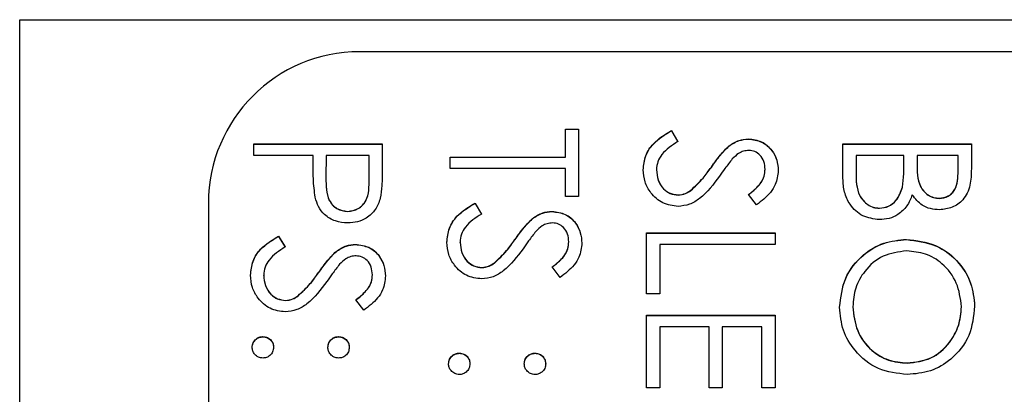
# Model space of a CAD drawing. Header units: millimetres. Extents: x 220 to 2218, y -9 to 1835.
# Tile 22 of 25: x 2016 to 2029, y 994 to 999. Entities that reach past the tile are written whole.
import ezdxf

# ---------------------------------------------------------------- set-up
doc = ezdxf.new("R2010")
doc.units = ezdxf.units.MM

msp = doc.modelspace()

# ---------------------------------------------------------------- linework, layer by layer
at = {"color": 7, "linetype": 'Continuous', "lineweight": 25}
for p, q in [((2015.659, 937.967), (2015.659, 998.967)), ((2015.659, 998.967), (2040.659, 998.967)), ((2031.759, 998.543), (2020.159, 998.543)), ((2022.884, 997.521), (2023.059, 997.521)), ((2022.884, 997.151), (2022.884, 997.521)), ((2022.884, 997.519), (2023.059, 997.519)), ((2023.059, 997.521), (2023.059, 996.628)), ((2024.287, 997.5), (2024.373, 997.356)), ((2024.287, 997.497), (2024.287, 997.5)), ((2024.287, 997.497), (2024.373, 997.353)), ((2018.759, 997.173), (2018.759, 997.325)), ((2018.759, 997.325), (2020.459, 997.325)), ((2018.759, 997.323), (2020.459, 997.323)), ((2020.459, 997.325), (2020.459, 996.992)), ((2025.047, 997.293), (2025.047, 997.296)), ((2025.306, 997.388), (2025.306, 997.391)), ((2026.559, 996.866), (2026.559, 997.325)), ((2026.559, 997.325), (2028.259, 997.325)), ((2026.559, 997.323), (2028.259, 997.323)), ((2028.259, 997.325), (2028.259, 996.994)), ((2019.543, 997.173), (2018.759, 997.173)), ((2019.543, 997.051), (2019.543, 997.173)), ((2019.718, 997.173), (2019.714, 996.875)), ((2020.284, 997.173), (2019.718, 997.173)), ((2020.284, 996.862), (2020.284, 997.173)), ((2021.359, 997.151), (2022.884, 997.151)), ((2021.359, 996.998), (2021.359, 997.151)), ((2021.359, 997.148), (2022.884, 997.148)), ((2022.884, 997.148), (2022.884, 997.151)), ((2026.733, 997.173), (2026.733, 996.956)), ((2027.365, 997.173), (2026.733, 997.173)), ((2027.365, 997.072), (2027.365, 997.173)), ((2027.539, 997.173), (2027.539, 997.07)), ((2028.084, 997.173), (2027.539, 997.173)), ((2028.084, 996.966), (2028.084, 997.173)), ((2024.816, 997.014), (2024.816, 997.017)), ((2027.365, 997.069), (2027.365, 997.072)), ((2027.539, 997.068), (2027.539, 997.07)), ((2022.884, 996.998), (2021.359, 996.998)), ((2022.884, 996.628), (2022.884, 996.998)), ((2024.089, 996.98), (2024.089, 996.983)), ((2025.528, 996.986), (2025.528, 996.989)), ((2026.733, 996.953), (2026.733, 996.956)), ((2028.084, 996.963), (2028.084, 996.966)), ((2019.714, 996.869), (2019.714, 996.866)), ((2020.284, 996.859), (2020.284, 996.862)), ((2027.345, 996.751), (2027.345, 996.754)), ((2023.059, 996.628), (2022.884, 996.628)), ((2024.378, 996.647), (2024.378, 996.65)), ((2024.544, 996.708), (2024.544, 996.711)), ((2025.415, 996.519), (2025.31, 996.657)), ((2018.159, 996.543), (2018.159, 940.564)), ((2021.687, 996.541), (2021.773, 996.397)), ((2021.687, 996.538), (2021.687, 996.541)), ((2021.687, 996.538), (2021.773, 996.395)), ((2027.834, 996.604), (2027.834, 996.606)), ((2020.002, 996.429), (2020.002, 996.432)), ((2022.706, 996.429), (2022.706, 996.432)), ((2027.041, 996.473), (2027.041, 996.476)), ((2022.447, 996.334), (2022.447, 996.337)), ((2019.087, 996.105), (2019.173, 995.962)), ((2019.087, 996.102), (2019.087, 996.105)), ((2019.087, 996.102), (2019.173, 995.959)), ((2023.959, 995.343), (2023.959, 996.149)), ((2023.959, 996.149), (2025.659, 996.149)), ((2023.959, 996.146), (2025.659, 996.146)), ((2025.659, 996.149), (2025.659, 995.996)), ((2020.106, 995.994), (2020.106, 995.996)), ((2021.489, 996.021), (2021.489, 996.024)), ((2022.216, 996.056), (2022.216, 996.059)), ((2022.928, 996.028), (2022.928, 996.03)), ((2024.133, 995.996), (2024.133, 995.343)), ((2025.659, 995.996), (2024.133, 995.996)), ((2027.401, 996.059), (2027.401, 996.062)), ((2019.847, 995.899), (2019.847, 995.901)), ((2021.944, 995.749), (2021.944, 995.752)), ((2018.889, 995.586), (2018.889, 995.588)), ((2019.616, 995.62), (2019.616, 995.623)), ((2020.328, 995.592), (2020.328, 995.595)), ((2021.778, 995.689), (2021.778, 995.691)), ((2022.815, 995.56), (2022.71, 995.698)), ((2019.344, 995.314), (2019.344, 995.316)), ((2024.133, 995.343), (2023.959, 995.343)), ((2019.178, 995.253), (2019.178, 995.255)), ((2020.215, 995.125), (2020.11, 995.263)), ((2023.959, 994.101), (2023.959, 995.059)), ((2023.959, 995.059), (2025.659, 995.059)), ((2023.959, 995.057), (2025.659, 995.057)), ((2025.659, 995.059), (2025.659, 994.101)), ((2026.689, 995.169), (2026.689, 995.172)), ((2028.128, 995.169), (2028.128, 995.172)), ((2024.133, 994.907), (2024.133, 994.101)), ((2024.787, 994.907), (2024.133, 994.907)), ((2024.787, 994.101), (2024.787, 994.907)), ((2024.961, 994.907), (2024.961, 994.101)), ((2025.484, 994.907), (2024.961, 994.907)), ((2025.484, 994.101), (2025.484, 994.907)), ((2018.879, 994.773), (2018.879, 994.776)), ((2019.881, 994.773), (2019.881, 994.776)), ((2021.479, 994.556), (2021.479, 994.558)), ((2022.481, 994.556), (2022.481, 994.558)), ((2027.41, 994.425), (2027.41, 994.428)), ((2024.133, 994.101), (2023.959, 994.101)), ((2024.961, 994.101), (2024.787, 994.101)), ((2025.659, 994.101), (2025.484, 994.101))]:
    msp.add_line(p, q, dxfattribs=at)
msp.add_arc((2020.158, 996.543), 2, 89.9896, 179.9896, dxfattribs=at)
for points, knots in [([(2023.915, 996.983), (2023.921, 997.046), (2023.934, 997.171), (2024.062, 997.365), (2024.201, 997.449), (2024.287, 997.5)], [0, 0, 0, 0, 0.27988, 0.559666, 1, 1, 1, 1]), ([(2023.915, 996.98), (2023.921, 997.043), (2023.934, 997.169), (2024.062, 997.362), (2024.201, 997.446), (2024.287, 997.497)], [0, 0, 0, 0, 0.27988, 0.559666, 1, 1, 1, 1]), ([(2024.373, 997.356), (2024.295, 997.305), (2024.187, 997.235), (2024.101, 997.091), (2024.093, 997.019), (2024.089, 996.983)], [0, 0, 0, 0, 0.559321, 0.779782, 1, 1, 1, 1]), ([(2024.816, 997.017), (2024.855, 997.073), (2024.925, 997.171), (2025.009, 997.258), (2025.047, 997.296)], [0, 0, 0, 0, 0.560413, 1, 1, 1, 1]), ([(2024.816, 997.014), (2024.855, 997.07), (2024.925, 997.169), (2025.009, 997.255), (2025.047, 997.293)], [0, 0, 0, 0, 0.560413, 1, 1, 1, 1]), ([(2025.047, 997.296), (2025.091, 997.326), (2025.17, 997.379), (2025.264, 997.387), (2025.306, 997.391)], [0, 0, 0, 0, 0.55984, 1, 1, 1, 1]), ([(2025.047, 997.293), (2025.091, 997.323), (2025.17, 997.376), (2025.264, 997.384), (2025.306, 997.388)], [0, 0, 0, 0, 0.55984, 1, 1, 1, 1]), ([(2025.306, 997.391), (2025.366, 997.383), (2025.487, 997.369), (2025.618, 997.252), (2025.69, 997.114), (2025.698, 997.019), (2025.702, 996.972)], [0, 0, 0, 0, 0.279553, 0.558798, 0.779378, 1, 1, 1, 1]), ([(2025.306, 997.388), (2025.366, 997.381), (2025.487, 997.366), (2025.618, 997.25), (2025.69, 997.111), (2025.698, 997.016), (2025.702, 996.969)], [0, 0, 0, 0, 0.279553, 0.558798, 0.779378, 1, 1, 1, 1]), ([(2025.313, 997.238), (2025.289, 997.236), (2025.242, 997.232), (2025.163, 997.195), (2025.12, 997.152), (2025.093, 997.126)], [0, 0, 0, 0, 0.279946, 0.559774, 1, 1, 1, 1]), ([(2025.528, 996.989), (2025.525, 997.023), (2025.52, 997.092), (2025.467, 997.175), (2025.394, 997.23), (2025.34, 997.235), (2025.313, 997.238)], [0, 0, 0, 0, 0.280274, 0.559931, 0.77992, 1, 1, 1, 1]), ([(2019.571, 996.619), (2019.561, 996.699), (2019.543, 996.843), (2019.543, 996.987), (2019.543, 997.051)], [0, 0, 0, 0, 0.5596942, 1, 1, 1, 1]), ([(2024.544, 996.711), (2024.6, 996.763), (2024.701, 996.857), (2024.78, 996.968), (2024.816, 997.017)], [0, 0, 0, 0, 0.559496, 1, 1, 1, 1]), ([(2024.544, 996.708), (2024.6, 996.76), (2024.701, 996.854), (2024.78, 996.965), (2024.816, 997.014)], [0, 0, 0, 0, 0.5594958, 1, 1, 1, 1]), ([(2025.093, 997.126), (2025.061, 997.084), (2025.002, 997.009), (2024.948, 996.932), (2024.924, 996.898)], [0, 0, 0, 0, 0.559906, 1, 1, 1, 1]), ([(2027.345, 996.754), (2027.352, 996.813), (2027.365, 996.918), (2027.365, 997.025), (2027.365, 997.072)], [0, 0, 0, 0, 0.559734, 1, 1, 1, 1]), ([(2027.345, 996.751), (2027.352, 996.81), (2027.365, 996.916), (2027.365, 997.022), (2027.365, 997.069)], [0, 0, 0, 0, 0.559734, 1, 1, 1, 1]), ([(2027.539, 997.07), (2027.54, 996.964), (2027.54, 996.83), (2027.626, 996.698), (2027.685, 996.647), (2027.757, 996.613), (2027.808, 996.608), (2027.834, 996.606)], [0, 0, 0, 0, 0.498607, 0.624009, 0.749401, 0.874736, 1, 1, 1, 1]), ([(2027.539, 997.068), (2027.54, 996.961), (2027.54, 996.827), (2027.626, 996.696), (2027.685, 996.645), (2027.757, 996.61), (2027.808, 996.606), (2027.834, 996.604)], [0, 0, 0, 0, 0.498607, 0.624009, 0.749401, 0.874736, 1, 1, 1, 1]), ([(2019.714, 996.875), (2019.714, 996.772), (2019.713, 996.642), (2019.798, 996.517), (2019.876, 996.451), (2019.952, 996.44), (2020.002, 996.432)], [0, 0, 0, 0, 0.499721, 0.62535, 0.751083, 1, 1, 1, 1]), ([(2020.459, 996.992), (2020.459, 996.919), (2020.459, 996.79), (2020.441, 996.661), (2020.433, 996.605)], [0, 0, 0, 0, 0.560314, 1, 1, 1, 1]), ([(2024.375, 996.497), (2024.306, 996.507), (2024.166, 996.526), (2024.018, 996.662), (2023.928, 996.819), (2023.92, 996.928), (2023.915, 996.983)], [0, 0, 0, 0, 0.279183, 0.559085, 0.779446, 1, 1, 1, 1]), ([(2024.089, 996.983), (2024.094, 996.937), (2024.103, 996.846), (2024.172, 996.734), (2024.27, 996.663), (2024.342, 996.654), (2024.378, 996.65)], [0, 0, 0, 0, 0.280276, 0.560148, 0.780153, 1, 1, 1, 1]), ([(2024.089, 996.98), (2024.094, 996.934), (2024.103, 996.843), (2024.172, 996.731), (2024.27, 996.661), (2024.342, 996.652), (2024.378, 996.647)], [0, 0, 0, 0, 0.280276, 0.560148, 0.780153, 1, 1, 1, 1]), ([(2024.924, 996.898), (2024.845, 996.791), (2024.735, 996.643), (2024.53, 996.516), (2024.427, 996.504), (2024.375, 996.497)], [0, 0, 0, 0, 0.560115, 0.780284, 1, 1, 1, 1]), ([(2025.31, 996.657), (2025.347, 996.686), (2025.407, 996.735), (2025.479, 996.814), (2025.521, 996.898), (2025.526, 996.959), (2025.528, 996.989)], [0, 0, 0, 0, 0.3404085, 0.560482, 0.7801798, 1, 1, 1, 1]), ([(2025.31, 996.654), (2025.347, 996.684), (2025.407, 996.732), (2025.479, 996.812), (2025.521, 996.895), (2025.526, 996.956), (2025.528, 996.986)], [0, 0, 0, 0, 0.340409, 0.560482, 0.78018, 1, 1, 1, 1]), ([(2025.702, 996.972), (2025.695, 996.908), (2025.682, 996.803), (2025.601, 996.68), (2025.513, 996.593), (2025.447, 996.544), (2025.415, 996.519)], [0, 0, 0, 0, 0.338729, 0.558835, 0.779344, 1, 1, 1, 1]), ([(2026.733, 996.956), (2026.733, 996.844), (2026.733, 996.678), (2026.864, 996.531), (2026.961, 996.482), (2027.014, 996.478), (2027.041, 996.476)], [0, 0, 0, 0, 0.49936, 0.748736, 0.874399, 1, 1, 1, 1]), ([(2026.733, 996.953), (2026.733, 996.842), (2026.733, 996.675), (2026.864, 996.529), (2026.961, 996.48), (2027.014, 996.475), (2027.041, 996.473)], [0, 0, 0, 0, 0.49936, 0.748736, 0.874399, 1, 1, 1, 1]), ([(2027.834, 996.606), (2027.876, 996.611), (2027.939, 996.619), (2028.004, 996.672), (2028.077, 996.774), (2028.081, 996.881), (2028.084, 996.966)], [0, 0, 0, 0, 0.249284, 0.374925, 0.500645, 1, 1, 1, 1]), ([(2027.834, 996.604), (2027.876, 996.609), (2027.939, 996.616), (2028.004, 996.67), (2028.077, 996.771), (2028.081, 996.878), (2028.084, 996.963)], [0, 0, 0, 0, 0.249284, 0.374925, 0.500645, 1, 1, 1, 1]), ([(2028.259, 996.994), (2028.257, 996.921), (2028.254, 996.776), (2028.167, 996.584), (2028.009, 996.473), (2027.894, 996.46), (2027.837, 996.454)], [0, 0, 0, 0, 0.2813174, 0.559922, 0.7799345, 1, 1, 1, 1]), ([(2019.714, 996.873), (2019.714, 996.769), (2019.713, 996.639), (2019.798, 996.514), (2019.876, 996.449), (2019.952, 996.437), (2020.002, 996.429)], [0, 0, 0, 0, 0.499721, 0.62535, 0.751083, 1, 1, 1, 1]), ([(2020.002, 996.432), (2020.051, 996.44), (2020.124, 996.451), (2020.201, 996.514), (2020.287, 996.634), (2020.286, 996.761), (2020.284, 996.862)], [0, 0, 0, 0, 0.248969, 0.374729, 0.500383, 1, 1, 1, 1]), ([(2020.002, 996.429), (2020.051, 996.437), (2020.124, 996.449), (2020.201, 996.511), (2020.287, 996.631), (2020.286, 996.758), (2020.284, 996.859)], [0, 0, 0, 0, 0.248969, 0.374729, 0.500383, 1, 1, 1, 1]), ([(2027.041, 996.323), (2026.965, 996.333), (2026.813, 996.353), (2026.651, 996.506), (2026.569, 996.686), (2026.562, 996.806), (2026.559, 996.866)], [0, 0, 0, 0, 0.2791411, 0.5586537, 0.779059, 1, 1, 1, 1]), ([(2027.041, 996.476), (2027.083, 996.481), (2027.166, 996.491), (2027.288, 996.589), (2027.323, 996.691), (2027.345, 996.754)], [0, 0, 0, 0, 0.279944, 0.560429, 1, 1, 1, 1]), ([(2027.041, 996.473), (2027.083, 996.478), (2027.166, 996.488), (2027.288, 996.586), (2027.323, 996.689), (2027.345, 996.751)], [0, 0, 0, 0, 0.2799437, 0.5604286, 1, 1, 1, 1]), ([(2020.003, 996.279), (2019.947, 996.283), (2019.835, 996.292), (2019.698, 996.377), (2019.61, 996.492), (2019.584, 996.576), (2019.571, 996.619)], [0, 0, 0, 0, 0.280099, 0.559324, 0.779458, 1, 1, 1, 1]), ([(2024.378, 996.65), (2024.411, 996.654), (2024.472, 996.661), (2024.522, 996.696), (2024.544, 996.711)], [0, 0, 0, 0, 0.55899, 1, 1, 1, 1]), ([(2024.378, 996.647), (2024.411, 996.651), (2024.472, 996.659), (2024.522, 996.693), (2024.544, 996.708)], [0, 0, 0, 0, 0.55899, 1, 1, 1, 1]), ([(2027.476, 996.65), (2027.455, 996.599), (2027.414, 996.498), (2027.3, 996.391), (2027.17, 996.332), (2027.084, 996.326), (2027.041, 996.323)], [0, 0, 0, 0, 0.280382, 0.559606, 0.779765, 1, 1, 1, 1]), ([(2027.837, 996.454), (2027.797, 996.457), (2027.717, 996.462), (2027.581, 996.518), (2027.516, 996.6), (2027.476, 996.65)], [0, 0, 0, 0, 0.280867, 0.561527, 1, 1, 1, 1]), ([(2020.433, 996.605), (2020.415, 996.553), (2020.377, 996.45), (2020.262, 996.343), (2020.132, 996.287), (2020.046, 996.282), (2020.003, 996.279)], [0, 0, 0, 0, 0.279705, 0.559381, 0.779509, 1, 1, 1, 1]), ([(2021.315, 996.024), (2021.321, 996.087), (2021.334, 996.213), (2021.462, 996.406), (2021.601, 996.49), (2021.687, 996.541)], [0, 0, 0, 0, 0.27988, 0.559666, 1, 1, 1, 1]), ([(2021.315, 996.021), (2021.321, 996.084), (2021.334, 996.21), (2021.462, 996.404), (2021.601, 996.487), (2021.687, 996.538)], [0, 0, 0, 0, 0.27988, 0.559666, 1, 1, 1, 1]), ([(2021.773, 996.397), (2021.695, 996.347), (2021.587, 996.276), (2021.501, 996.132), (2021.493, 996.06), (2021.489, 996.024)], [0, 0, 0, 0, 0.559321, 0.779782, 1, 1, 1, 1]), ([(2022.447, 996.337), (2022.491, 996.367), (2022.57, 996.42), (2022.664, 996.428), (2022.706, 996.432)], [0, 0, 0, 0, 0.5598405, 1, 1, 1, 1]), ([(2022.447, 996.334), (2022.491, 996.364), (2022.57, 996.418), (2022.664, 996.426), (2022.706, 996.429)], [0, 0, 0, 0, 0.55984, 1, 1, 1, 1]), ([(2022.706, 996.432), (2022.766, 996.425), (2022.887, 996.41), (2023.018, 996.294), (2023.09, 996.155), (2023.098, 996.061), (2023.102, 996.013)], [0, 0, 0, 0, 0.279553, 0.558798, 0.779378, 1, 1, 1, 1]), ([(2022.706, 996.429), (2022.766, 996.422), (2022.887, 996.407), (2023.018, 996.291), (2023.09, 996.152), (2023.098, 996.058), (2023.102, 996.011)], [0, 0, 0, 0, 0.279553, 0.558798, 0.779378, 1, 1, 1, 1]), ([(2022.216, 996.059), (2022.255, 996.114), (2022.325, 996.213), (2022.409, 996.299), (2022.447, 996.337)], [0, 0, 0, 0, 0.560413, 1, 1, 1, 1]), ([(2022.216, 996.056), (2022.255, 996.111), (2022.325, 996.21), (2022.409, 996.296), (2022.447, 996.334)], [0, 0, 0, 0, 0.560413, 1, 1, 1, 1]), ([(2022.713, 996.279), (2022.689, 996.277), (2022.642, 996.273), (2022.563, 996.237), (2022.52, 996.194), (2022.493, 996.167)], [0, 0, 0, 0, 0.279946, 0.559774, 1, 1, 1, 1]), ([(2022.928, 996.03), (2022.925, 996.065), (2022.92, 996.134), (2022.867, 996.217), (2022.794, 996.271), (2022.74, 996.277), (2022.713, 996.279)], [0, 0, 0, 0, 0.280274, 0.559931, 0.77992, 1, 1, 1, 1]), ([(2018.715, 995.588), (2018.721, 995.651), (2018.734, 995.777), (2018.862, 995.971), (2019.001, 996.054), (2019.087, 996.105)], [0, 0, 0, 0, 0.27988, 0.559666, 1, 1, 1, 1]), ([(2018.715, 995.586), (2018.721, 995.649), (2018.734, 995.774), (2018.862, 995.968), (2019.001, 996.051), (2019.087, 996.102)], [0, 0, 0, 0, 0.27988, 0.559666, 1, 1, 1, 1]), ([(2022.493, 996.167), (2022.461, 996.126), (2022.402, 996.051), (2022.348, 995.973), (2022.324, 995.939)], [0, 0, 0, 0, 0.559906, 1, 1, 1, 1]), ([(2019.847, 995.901), (2019.891, 995.931), (2019.97, 995.985), (2020.064, 995.993), (2020.106, 995.996)], [0, 0, 0, 0, 0.55984, 1, 1, 1, 1]), ([(2019.847, 995.899), (2019.891, 995.929), (2019.97, 995.982), (2020.064, 995.99), (2020.106, 995.994)], [0, 0, 0, 0, 0.55984, 1, 1, 1, 1]), ([(2020.106, 995.996), (2020.166, 995.989), (2020.287, 995.974), (2020.418, 995.858), (2020.49, 995.719), (2020.498, 995.625), (2020.502, 995.578)], [0, 0, 0, 0, 0.279553, 0.558798, 0.779378, 1, 1, 1, 1]), ([(2020.106, 995.994), (2020.166, 995.986), (2020.287, 995.971), (2020.418, 995.855), (2020.49, 995.717), (2020.498, 995.622), (2020.502, 995.575)], [0, 0, 0, 0, 0.279553, 0.558798, 0.779378, 1, 1, 1, 1]), ([(2021.775, 995.539), (2021.706, 995.548), (2021.566, 995.567), (2021.418, 995.703), (2021.328, 995.86), (2021.32, 995.969), (2021.315, 996.024)], [0, 0, 0, 0, 0.2791829, 0.5590851, 0.779446, 1, 1, 1, 1]), ([(2021.489, 996.024), (2021.494, 995.978), (2021.503, 995.887), (2021.572, 995.776), (2021.67, 995.705), (2021.742, 995.696), (2021.778, 995.691)], [0, 0, 0, 0, 0.280276, 0.560148, 0.780153, 1, 1, 1, 1]), ([(2021.489, 996.021), (2021.494, 995.976), (2021.503, 995.884), (2021.572, 995.773), (2021.67, 995.702), (2021.742, 995.693), (2021.778, 995.689)], [0, 0, 0, 0, 0.280276, 0.560148, 0.780153, 1, 1, 1, 1]), ([(2021.944, 995.752), (2022, 995.805), (2022.101, 995.898), (2022.18, 996.009), (2022.216, 996.059)], [0, 0, 0, 0, 0.559496, 1, 1, 1, 1]), ([(2021.944, 995.749), (2022, 995.802), (2022.101, 995.895), (2022.18, 996.007), (2022.216, 996.056)], [0, 0, 0, 0, 0.559496, 1, 1, 1, 1]), ([(2022.71, 995.698), (2022.747, 995.728), (2022.807, 995.776), (2022.879, 995.856), (2022.921, 995.939), (2022.926, 996), (2022.928, 996.03)], [0, 0, 0, 0, 0.340409, 0.560482, 0.78018, 1, 1, 1, 1]), ([(2022.71, 995.696), (2022.747, 995.725), (2022.807, 995.773), (2022.879, 995.853), (2022.921, 995.936), (2022.926, 995.997), (2022.928, 996.028)], [0, 0, 0, 0, 0.340409, 0.560482, 0.78018, 1, 1, 1, 1]), ([(2023.102, 996.013), (2023.095, 995.95), (2023.082, 995.845), (2023.001, 995.721), (2022.913, 995.635), (2022.847, 995.585), (2022.815, 995.56)], [0, 0, 0, 0, 0.338729, 0.558835, 0.779344, 1, 1, 1, 1]), ([(2026.515, 995.166), (2026.53, 995.297), (2026.559, 995.561), (2026.799, 995.854), (2027.091, 996.034), (2027.298, 996.052), (2027.401, 996.062)], [0, 0, 0, 0, 0.279663, 0.559354, 0.779636, 1, 1, 1, 1]), ([(2026.515, 995.163), (2026.53, 995.295), (2026.559, 995.558), (2026.799, 995.851), (2027.091, 996.031), (2027.298, 996.05), (2027.401, 996.059)], [0, 0, 0, 0, 0.279663, 0.559354, 0.779636, 1, 1, 1, 1]), ([(2027.401, 996.062), (2027.532, 996.046), (2027.795, 996.015), (2028.093, 995.782), (2028.271, 995.488), (2028.292, 995.282), (2028.302, 995.179)], [0, 0, 0, 0, 0.279731, 0.559327, 0.77968, 1, 1, 1, 1]), ([(2027.401, 996.059), (2027.532, 996.043), (2027.795, 996.012), (2028.093, 995.779), (2028.271, 995.486), (2028.292, 995.28), (2028.302, 995.177)], [0, 0, 0, 0, 0.279731, 0.559327, 0.77968, 1, 1, 1, 1]), ([(2019.173, 995.962), (2019.095, 995.911), (2018.987, 995.841), (2018.901, 995.697), (2018.893, 995.624), (2018.889, 995.588)], [0, 0, 0, 0, 0.559321, 0.779782, 1, 1, 1, 1]), ([(2019.616, 995.623), (2019.655, 995.678), (2019.725, 995.777), (2019.809, 995.863), (2019.847, 995.901)], [0, 0, 0, 0, 0.560413, 1, 1, 1, 1]), ([(2019.616, 995.62), (2019.655, 995.675), (2019.725, 995.774), (2019.809, 995.861), (2019.847, 995.899)], [0, 0, 0, 0, 0.5604127, 1, 1, 1, 1]), ([(2020.113, 995.844), (2020.089, 995.842), (2020.042, 995.838), (2019.963, 995.801), (2019.92, 995.758), (2019.893, 995.732)], [0, 0, 0, 0, 0.279946, 0.559774, 1, 1, 1, 1]), ([(2020.328, 995.595), (2020.325, 995.629), (2020.32, 995.698), (2020.267, 995.781), (2020.194, 995.835), (2020.14, 995.841), (2020.113, 995.844)], [0, 0, 0, 0, 0.280274, 0.559931, 0.77992, 1, 1, 1, 1]), ([(2022.324, 995.939), (2022.245, 995.833), (2022.135, 995.684), (2021.93, 995.558), (2021.827, 995.545), (2021.775, 995.539)], [0, 0, 0, 0, 0.560115, 0.780284, 1, 1, 1, 1]), ([(2027.402, 995.909), (2027.295, 995.896), (2027.08, 995.87), (2026.849, 995.665), (2026.71, 995.424), (2026.696, 995.256), (2026.689, 995.172)], [0, 0, 0, 0, 0.279416, 0.559077, 0.779478, 1, 1, 1, 1]), ([(2028.128, 995.172), (2028.114, 995.279), (2028.086, 995.494), (2027.897, 995.739), (2027.656, 995.886), (2027.487, 995.901), (2027.402, 995.909)], [0, 0, 0, 0, 0.2796271, 0.5593495, 0.7796302, 1, 1, 1, 1]), ([(2019.893, 995.732), (2019.861, 995.69), (2019.802, 995.615), (2019.748, 995.537), (2019.724, 995.503)], [0, 0, 0, 0, 0.559906, 1, 1, 1, 1]), ([(2021.778, 995.691), (2021.811, 995.695), (2021.872, 995.703), (2021.922, 995.737), (2021.944, 995.752)], [0, 0, 0, 0, 0.5589902, 1, 1, 1, 1]), ([(2021.778, 995.689), (2021.811, 995.693), (2021.872, 995.7), (2021.922, 995.734), (2021.944, 995.749)], [0, 0, 0, 0, 0.55899, 1, 1, 1, 1]), ([(2019.175, 995.103), (2019.106, 995.112), (2018.966, 995.131), (2018.818, 995.267), (2018.728, 995.424), (2018.72, 995.534), (2018.715, 995.588)], [0, 0, 0, 0, 0.279183, 0.559085, 0.779446, 1, 1, 1, 1]), ([(2018.889, 995.588), (2018.894, 995.543), (2018.903, 995.451), (2018.972, 995.34), (2019.07, 995.269), (2019.142, 995.26), (2019.178, 995.255)], [0, 0, 0, 0, 0.280276, 0.560148, 0.780153, 1, 1, 1, 1]), ([(2018.889, 995.586), (2018.894, 995.54), (2018.903, 995.449), (2018.972, 995.337), (2019.07, 995.266), (2019.142, 995.257), (2019.178, 995.253)], [0, 0, 0, 0, 0.280276, 0.560148, 0.780153, 1, 1, 1, 1]), ([(2019.344, 995.316), (2019.4, 995.369), (2019.501, 995.462), (2019.58, 995.574), (2019.616, 995.623)], [0, 0, 0, 0, 0.559496, 1, 1, 1, 1]), ([(2019.344, 995.314), (2019.4, 995.366), (2019.501, 995.46), (2019.58, 995.571), (2019.616, 995.62)], [0, 0, 0, 0, 0.5594958, 1, 1, 1, 1]), ([(2020.11, 995.263), (2020.147, 995.292), (2020.207, 995.34), (2020.279, 995.42), (2020.321, 995.503), (2020.326, 995.564), (2020.328, 995.595)], [0, 0, 0, 0, 0.340409, 0.560482, 0.78018, 1, 1, 1, 1]), ([(2020.11, 995.26), (2020.147, 995.289), (2020.207, 995.338), (2020.279, 995.417), (2020.321, 995.501), (2020.326, 995.561), (2020.328, 995.592)], [0, 0, 0, 0, 0.3404085, 0.560482, 0.7801798, 1, 1, 1, 1]), ([(2020.502, 995.578), (2020.495, 995.514), (2020.482, 995.409), (2020.401, 995.285), (2020.313, 995.199), (2020.247, 995.149), (2020.215, 995.125)], [0, 0, 0, 0, 0.338729, 0.558835, 0.779344, 1, 1, 1, 1]), ([(2019.724, 995.503), (2019.645, 995.397), (2019.535, 995.248), (2019.33, 995.122), (2019.227, 995.109), (2019.175, 995.103)], [0, 0, 0, 0, 0.560115, 0.780284, 1, 1, 1, 1]), ([(2019.178, 995.255), (2019.211, 995.26), (2019.272, 995.267), (2019.322, 995.301), (2019.344, 995.316)], [0, 0, 0, 0, 0.55899, 1, 1, 1, 1]), ([(2019.178, 995.253), (2019.211, 995.257), (2019.272, 995.264), (2019.322, 995.299), (2019.344, 995.314)], [0, 0, 0, 0, 0.5589902, 1, 1, 1, 1]), ([(2027.409, 994.275), (2027.277, 994.29), (2027.014, 994.32), (2026.721, 994.562), (2026.542, 994.855), (2026.524, 995.062), (2026.515, 995.166)], [0, 0, 0, 0, 0.27963, 0.559343, 0.779597, 1, 1, 1, 1]), ([(2026.689, 995.172), (2026.702, 995.064), (2026.726, 994.848), (2026.913, 994.598), (2027.155, 994.451), (2027.325, 994.435), (2027.41, 994.428)], [0, 0, 0, 0, 0.27983, 0.559389, 0.779654, 1, 1, 1, 1]), ([(2026.689, 995.169), (2026.702, 995.061), (2026.726, 994.845), (2026.913, 994.595), (2027.155, 994.448), (2027.325, 994.433), (2027.41, 994.425)], [0, 0, 0, 0, 0.27983, 0.559389, 0.779654, 1, 1, 1, 1]), ([(2028.302, 995.179), (2028.288, 995.046), (2028.26, 994.78), (2028.019, 994.482), (2027.723, 994.301), (2027.514, 994.284), (2027.409, 994.275)], [0, 0, 0, 0, 0.279767, 0.559358, 0.779571, 1, 1, 1, 1]), ([(2027.41, 994.428), (2027.518, 994.441), (2027.733, 994.467), (2027.968, 994.674), (2028.103, 994.918), (2028.12, 995.087), (2028.128, 995.172)], [0, 0, 0, 0, 0.279468, 0.55887, 0.779516, 1, 1, 1, 1]), ([(2027.41, 994.425), (2027.518, 994.438), (2027.733, 994.464), (2027.968, 994.671), (2028.103, 994.916), (2028.12, 995.085), (2028.128, 995.169)], [0, 0, 0, 0, 0.279468, 0.55887, 0.779516, 1, 1, 1, 1]), ([(2018.737, 994.635), (2018.739, 994.655), (2018.745, 994.697), (2018.783, 994.743), (2018.829, 994.772), (2018.862, 994.775), (2018.879, 994.776)], [0, 0, 0, 0, 0.279581, 0.559143, 0.779575, 1, 1, 1, 1]), ([(2018.737, 994.632), (2018.739, 994.653), (2018.745, 994.694), (2018.783, 994.74), (2018.829, 994.769), (2018.862, 994.772), (2018.879, 994.773)], [0, 0, 0, 0, 0.2795812, 0.5591432, 0.7795754, 1, 1, 1, 1]), ([(2018.879, 994.776), (2018.899, 994.774), (2018.941, 994.769), (2018.988, 994.73), (2019.016, 994.684), (2019.019, 994.651), (2019.02, 994.635)], [0, 0, 0, 0, 0.279576, 0.559284, 0.779552, 1, 1, 1, 1]), ([(2018.879, 994.773), (2018.899, 994.771), (2018.941, 994.766), (2018.988, 994.728), (2019.016, 994.681), (2019.019, 994.648), (2019.02, 994.632)], [0, 0, 0, 0, 0.2795762, 0.5592837, 0.7795524, 1, 1, 1, 1]), ([(2019.739, 994.635), (2019.742, 994.655), (2019.747, 994.697), (2019.785, 994.743), (2019.832, 994.772), (2019.865, 994.775), (2019.881, 994.776)], [0, 0, 0, 0, 0.279647, 0.559299, 0.779615, 1, 1, 1, 1]), ([(2019.739, 994.632), (2019.742, 994.653), (2019.747, 994.695), (2019.785, 994.741), (2019.832, 994.769), (2019.865, 994.772), (2019.881, 994.773)], [0, 0, 0, 0, 0.279647, 0.559299, 0.779615, 1, 1, 1, 1]), ([(2019.881, 994.776), (2019.902, 994.774), (2019.944, 994.768), (2019.99, 994.73), (2020.018, 994.684), (2020.021, 994.651), (2020.023, 994.635)], [0, 0, 0, 0, 0.279585, 0.559454, 0.779697, 1, 1, 1, 1]), ([(2019.881, 994.773), (2019.902, 994.771), (2019.944, 994.766), (2019.99, 994.727), (2020.018, 994.681), (2020.021, 994.648), (2020.023, 994.632)], [0, 0, 0, 0, 0.279585, 0.559454, 0.779697, 1, 1, 1, 1]), ([(2018.879, 994.493), (2018.858, 994.495), (2018.816, 994.5), (2018.77, 994.539), (2018.741, 994.585), (2018.738, 994.618), (2018.737, 994.635)], [0, 0, 0, 0, 0.2794691, 0.5593578, 0.7796739, 1, 1, 1, 1]), ([(2019.02, 994.635), (2019.018, 994.614), (2019.013, 994.572), (2018.974, 994.526), (2018.928, 994.497), (2018.895, 994.494), (2018.879, 994.493)], [0, 0, 0, 0, 0.2796016, 0.559212, 0.7794752, 1, 1, 1, 1]), ([(2019.881, 994.493), (2019.86, 994.495), (2019.818, 994.5), (2019.772, 994.539), (2019.744, 994.585), (2019.741, 994.618), (2019.739, 994.635)], [0, 0, 0, 0, 0.2795175, 0.5593264, 0.7795441, 1, 1, 1, 1]), ([(2020.023, 994.635), (2020.02, 994.614), (2020.016, 994.572), (2019.977, 994.526), (2019.931, 994.497), (2019.898, 994.494), (2019.881, 994.493)], [0, 0, 0, 0, 0.2796016, 0.559212, 0.7794752, 1, 1, 1, 1]), ([(2021.337, 994.417), (2021.339, 994.438), (2021.345, 994.479), (2021.383, 994.525), (2021.429, 994.554), (2021.462, 994.557), (2021.479, 994.558)], [0, 0, 0, 0, 0.279581, 0.559143, 0.779575, 1, 1, 1, 1]), ([(2021.337, 994.414), (2021.339, 994.435), (2021.345, 994.476), (2021.383, 994.523), (2021.429, 994.551), (2021.462, 994.554), (2021.479, 994.556)], [0, 0, 0, 0, 0.279581, 0.559143, 0.779575, 1, 1, 1, 1]), ([(2021.479, 994.558), (2021.499, 994.556), (2021.541, 994.551), (2021.588, 994.512), (2021.616, 994.466), (2021.619, 994.433), (2021.62, 994.417)], [0, 0, 0, 0, 0.279576, 0.559284, 0.779552, 1, 1, 1, 1]), ([(2021.479, 994.556), (2021.499, 994.553), (2021.541, 994.548), (2021.588, 994.51), (2021.616, 994.463), (2021.619, 994.43), (2021.62, 994.414)], [0, 0, 0, 0, 0.279576, 0.559284, 0.779552, 1, 1, 1, 1]), ([(2022.339, 994.417), (2022.342, 994.438), (2022.347, 994.479), (2022.385, 994.525), (2022.432, 994.554), (2022.465, 994.557), (2022.481, 994.558)], [0, 0, 0, 0, 0.2796468, 0.5592988, 0.7796148, 1, 1, 1, 1]), ([(2022.339, 994.414), (2022.342, 994.435), (2022.347, 994.477), (2022.385, 994.523), (2022.432, 994.551), (2022.465, 994.554), (2022.481, 994.556)], [0, 0, 0, 0, 0.279647, 0.559299, 0.779615, 1, 1, 1, 1]), ([(2022.481, 994.558), (2022.502, 994.556), (2022.544, 994.551), (2022.59, 994.512), (2022.618, 994.466), (2022.621, 994.433), (2022.623, 994.417)], [0, 0, 0, 0, 0.279585, 0.559454, 0.779697, 1, 1, 1, 1]), ([(2022.481, 994.556), (2022.502, 994.553), (2022.544, 994.548), (2022.59, 994.509), (2022.618, 994.463), (2022.621, 994.43), (2022.623, 994.414)], [0, 0, 0, 0, 0.279585, 0.559454, 0.779697, 1, 1, 1, 1]), ([(2021.479, 994.275), (2021.458, 994.278), (2021.416, 994.282), (2021.37, 994.321), (2021.341, 994.367), (2021.338, 994.4), (2021.337, 994.417)], [0, 0, 0, 0, 0.2794691, 0.5593578, 0.7796739, 1, 1, 1, 1]), ([(2021.62, 994.417), (2021.618, 994.396), (2021.613, 994.354), (2021.574, 994.308), (2021.528, 994.279), (2021.495, 994.276), (2021.479, 994.275)], [0, 0, 0, 0, 0.279602, 0.559212, 0.779475, 1, 1, 1, 1]), ([(2022.481, 994.275), (2022.46, 994.277), (2022.418, 994.282), (2022.372, 994.321), (2022.344, 994.367), (2022.341, 994.4), (2022.339, 994.417)], [0, 0, 0, 0, 0.279517, 0.559326, 0.779544, 1, 1, 1, 1]), ([(2022.623, 994.417), (2022.62, 994.396), (2022.616, 994.354), (2022.577, 994.308), (2022.531, 994.279), (2022.498, 994.276), (2022.481, 994.275)], [0, 0, 0, 0, 0.2796016, 0.559212, 0.7794752, 1, 1, 1, 1])]:
    msp.add_open_spline(points, degree=3, knots=knots, dxfattribs=at)

doc.saveas('drawing.dxf')
